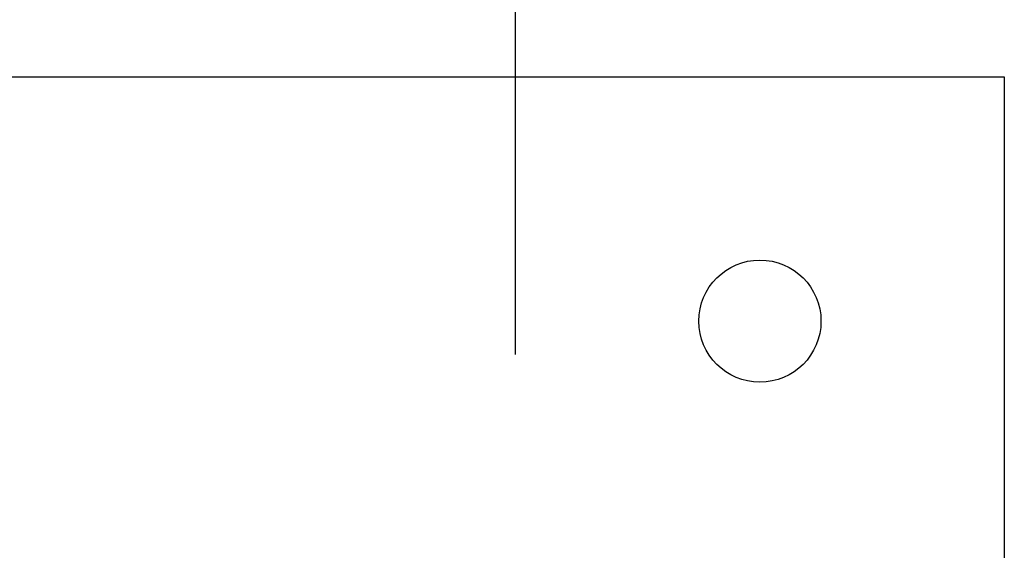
# Model space of a CAD drawing. Header units: inches. Extents: x 0.2 to 10.8, y 0.2 to 8.2.
# Tile 35 of 57: x 5.132 to 5.342, y 6.966 to 7.079. Entities that reach past the tile are written whole.
import ezdxf

# ---------------------------------------------------------------- set-up
doc = ezdxf.new("R2010")
doc.units = ezdxf.units.IN
doc.header["$MEASUREMENT"] = 0
doc.layers.add('DIMENSIONS', color=140, linetype='Continuous', lineweight=25)
doc.styles.add('SLDTEXTSTYLE0', font='TXT', dxfattribs={"width": 0.7})
doc.dimstyles.new('SLDDIMSTYLE0', dxfattribs={"dimtxt": 0.084961, "dimasz": 0.13, "dimexe": 0, "dimexo": 0.0625, "dimgap": 0.02124, "dimtad": 0, "dimtih": 1, "dimtoh": 1, "dimlfac": 24, "dimrnd": 1e-09, "dimzin": 12, "dimdsep": 46, "dimtxsty": 'SLDTEXTSTYLE0', "dimsah": 1, "dimcen": 0.09, "dimadec": 0, "dimazin": 3, "dimtfac": 1, "dimtofl": 0, "dimtmove": 0, "dimatfit": 3, "dimfxl": 0, "dimfrac": 2, "dimtolj": 1, "dimtzin": 12, "dimarcsym": 0})

# ---------------------------------------------------------------- blocks, each defined once
blk = doc.blocks.new('_D_7')
at = {"layer": 'DIMENSIONS'}
for p, q in [((3.10216, 7.00739), (3.10216, 7.58526)), ((5.23757, 7.00739), (5.23757, 7.58526)), ((3.10216, 7.46026), (3.84321, 7.46026)), ((3.95833, 7.46026), (3.9298, 7.46026)), ((3.9298, 7.46026), (3.9298, 7.32523)), ((4.35216, 7.46026), (4.38069, 7.46026)), ((4.38069, 7.46026), (4.38069, 7.32523)), ((5.23757, 7.46026), (4.46728, 7.46026)), ((3.9298, 7.32523), (3.95833, 7.32523)), ((4.38069, 7.32523), (4.35216, 7.32523))]:
    blk.add_line(p, q, dxfattribs=at)
for points in [[(3.10216, 7.46026), (3.23216, 7.44026), (3.23216, 7.48026)], [(5.23757, 7.46026), (5.10757, 7.48026), (5.10757, 7.44026)]]:
    blk.add_solid(points, dxfattribs=at)
at = {"layer": 'DIMENSIONS', "char_height": 0.083333, "attachment_point": 1, "style": 'SLDTEXTSTYLE0'}
for s, insert in [('51.25', (3.99367, 7.5867)), ('1301.8', (3.95833, 7.43265))]:
    blk.add_mtext(s, dxfattribs=dict(at, insert=insert))

msp = doc.modelspace()

# ---------------------------------------------------------------- linework, layer by layer
for p, q in [((5.02924, 7.06656), (5.34174, 7.06656)), ((5.34174, 7.06656), (5.34174, 6.75406))]:
    msp.add_line(p, q)
msp.add_circle((5.28966, 7.01448), 0.01302)

# ---------------------------------------------------------------- dimensions: what is measured, and where the dimension line sits
at = {"layer": 'DIMENSIONS'}
dim = msp.add_linear_dim(base=(5.23757, 7.46026), p1=(3.10216, 6.95739), p2=(5.23757, 6.95739), dimstyle='SLDDIMSTYLE0', dxfattribs=at)
dim.commit()
dim.dimension.update_dxf_attribs({"geometry": '_D_7', "text_midpoint": (4.15524, 7.46026), "dimtype": 160})

doc.saveas('drawing.dxf')
